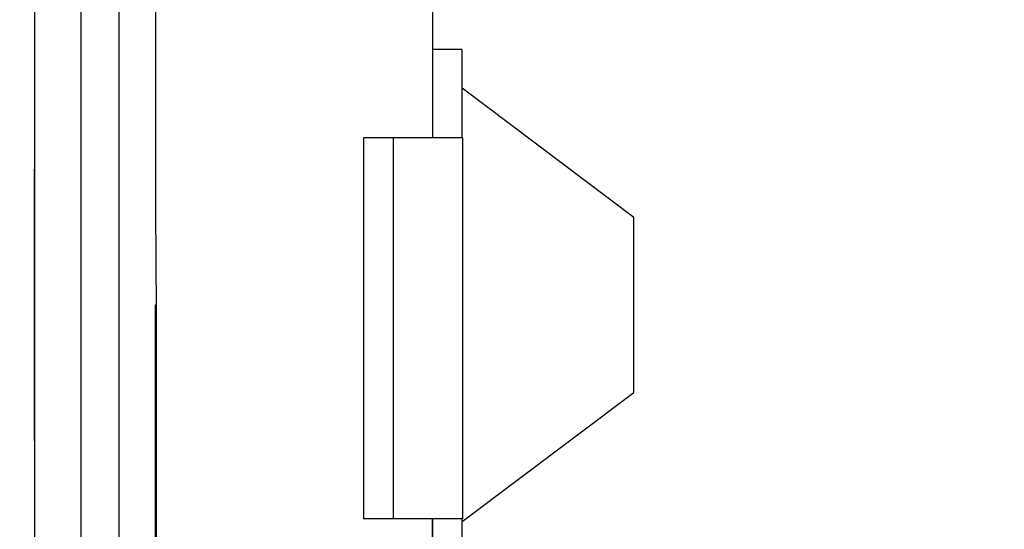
# Model space of a CAD drawing. Header units: inches. Extents: x 0 to 20790, y -12 to 14700.
# Tile 193 of 256: x 7613 to 8182, y 10457 to 10752. Entities that reach past the tile are written whole.
import ezdxf

# ---------------------------------------------------------------- set-up
doc = ezdxf.new("R2010")
doc.units = ezdxf.units.IN
doc.layers.add('1', color=7, linetype='Continuous', true_color=0xffffff)
doc.layers.add('254', color=7, linetype='Continuous', true_color=0xffffff)
doc.styles.add('latin_extended', font='simplex.shx')
doc.dimstyles.get("Standard").update_dxf_attribs({"dimtxt": 0.18, "dimasz": 0.18, "dimexe": 0.18, "dimexo": 0.0625, "dimgap": 0.09, "dimtad": 0, "dimtih": 1, "dimtoh": 1, "dimdec": 4, "dimzin": 0, "dimdsep": 46, "dimtxsty": 'Standard', "dimcen": 0.09, "dimadec": 0, "dimazin": 0, "dimtfac": 1, "dimtdec": 4, "dimtofl": 0, "dimtmove": 0, "dimatfit": 3, "dimfxl": 1, "dimtolj": 1, "dimtzin": 0, "dimarcsym": 0})

# ---------------------------------------------------------------- blocks, each defined once
blk = doc.blocks.new('_U4')
at = {"layer": '254', "color": 3, "linetype": 'Continuous', "lineweight": 13, "transparency": 16777216}
for p, q in [((1196.91, 10968.48), (1196.91, 7971.96)), ((8181.91, 9131.48), (8181.91, 7971.96)), ((1319.41, 8006.96), (8059.41, 8006.96))]:
    blk.add_line(p, q, dxfattribs=at)
at = {"layer": '254', "color": 3, "transparency": 16777216}
for points in [[(1319.41, 8027.37), (1319.41, 7986.54), (1196.91, 8006.96)], [(8059.41, 7986.54), (8059.41, 8027.37), (8181.91, 8006.96)]]:
    blk.add_solid(points, dxfattribs=at)
at = {"layer": 'Defpoints', "color": 0, "transparency": 16777216}
for p in [(1196.91, 11003.48), (8181.91, 9166.48), (8181.91, 8006.96)]:
    blk.add_point(p, dxfattribs=at)
at = {"layer": '254', "color": 2, "lineweight": 13, "transparency": 16777216, "insert": (4473.58, 8190.71), "char_height": 122.5, "attachment_point": 1, "style": 'latin_extended'}
blk.add_mtext('\\A1;6985', dxfattribs=at)

msp = doc.modelspace()

# ---------------------------------------------------------------- linework, layer by layer
at = {"layer": '1', "color": 2, "linetype": 'Continuous', "lineweight": 25}
for p, q in [((7621.915, 10950.973), (7621.915, 10665.358)), ((7621.911, 10942.984), (7621.911, 10256.984)), ((7648.915, 10373.526), (7648.915, 10801.981)), ((7691.915, 10806.981), (7691.915, 10630.238)), ((7851.915, 10683.481), (7851.915, 10806.981)), ((7670.915, 10422.271), (7670.915, 10756.981)), ((7868.915, 10734.481), (7851.915, 10734.481)), ((7868.915, 10683.488), (7868.915, 10734.481)), ((7967.915, 10637.481), (7868.915, 10712.081)), ((7828.991, 10683.481), (7811.915, 10683.481)), ((7811.915, 10683.481), (7811.915, 10463.481)), ((7868.991, 10683.481), (7828.991, 10683.481)), ((7828.991, 10683.481), (7828.991, 10463.481)), ((7868.991, 10683.481), (7868.991, 10463.481)), ((7621.915, 10508.6), (7621.915, 10665.381)), ((7967.915, 10536.481), (7967.915, 10637.481)), ((7691.915, 10416.981), (7691.915, 10586.981)), ((7692.14, 10586.981), (7692.14, 10416.981)), ((7868.915, 10461.881), (7967.915, 10536.481)), ((7621.915, 10508.603), (7621.915, 10365.375)), ((7828.991, 10463.481), (7811.915, 10463.481)), ((7868.991, 10463.481), (7828.991, 10463.481)), ((7851.69, 10416.981), (7851.69, 10463.481)), ((7851.915, 10416.981), (7851.915, 10463.481)), ((7868.915, 10439.481), (7868.915, 10463.485))]:
    msp.add_line(p, q, dxfattribs=at)
at = {"layer": '1', "color": 110, "linetype": 'Continuous', "lineweight": 13}
msp.add_line((7692.14, 10586.981), (7691.915, 10586.981), dxfattribs=at)
at = {"layer": '1', "color": 2, "linetype": 'Continuous', "lineweight": 25}
msp.add_open_spline([(7691.916, 10630.341), (7691.916, 10630.151), (7691.916, 10629.961), (7691.92, 10627.775), (7691.928, 10625.772), (7691.95, 10621.755), (7691.964, 10619.74), (7691.994, 10615.7), (7692.026, 10611.648), (7692.072, 10605.535), (7692.11, 10599.387), (7692.126, 10595.264), (7692.135, 10592.164), (7692.137, 10591.129), (7692.139, 10589.574), (7692.139, 10589.055), (7692.14, 10588.017), (7692.14, 10587.499), (7692.14, 10586.981)], degree=3, knots=[0, 0, 0, 0, 0.0133897, 0.0133897, 0.154334, 0.154334, 0.2952784, 0.2952784, 0.4362227, 0.577167, 0.7181113, 0.8590557, 0.8590557, 0.9295278, 0.9295278, 0.9647639, 0.9647639, 1, 1, 1, 1], dxfattribs=at)

# ---------------------------------------------------------------- dimensions: what is measured, and where the dimension line sits
at = {"layer": '254', "color": 2, "linetype": 'Continuous', "lineweight": 13}
dim = msp.add_linear_dim(base=(8181.915, 8006.958), p1=(1196.915, 11003.48), p2=(8181.915, 9166.481), dimstyle='Standard', override={"dimscale": 35, "dimtxt": 3.5, "dimasz": 3.5, "dimexe": 1, "dimexo": 1, "dimgap": 1.75, "dimtad": 1, "dimtih": 1, "dimtoh": 0, "dimdec": 2, "dimlfac": 1, "dimzin": 8, "dimdsep": 46, "dimlunit": 2, "dimtxsty": 'latin_extended', "dimsah": 1, "dimse1": 0, "dimse2": 0, "dimsd1": 0, "dimsd2": 0, "dimclrd": 3, "dimclre": 3, "dimclrt": 2, "dimtol": 0, "dimtm": -0.1, "dimtfac": 0.714286, "dimtdec": 3, "dimtofl": 1, "dimtmove": 0, "dimtzin": 8, "dimlwd": 13, "dimlwe": 13}, dxfattribs=at)
dim.commit()
dim.dimension.update_dxf_attribs({"geometry": '_U4', "text_midpoint": (4689.415, 8006.958), "dimtype": 160})

doc.saveas('drawing.dxf')
